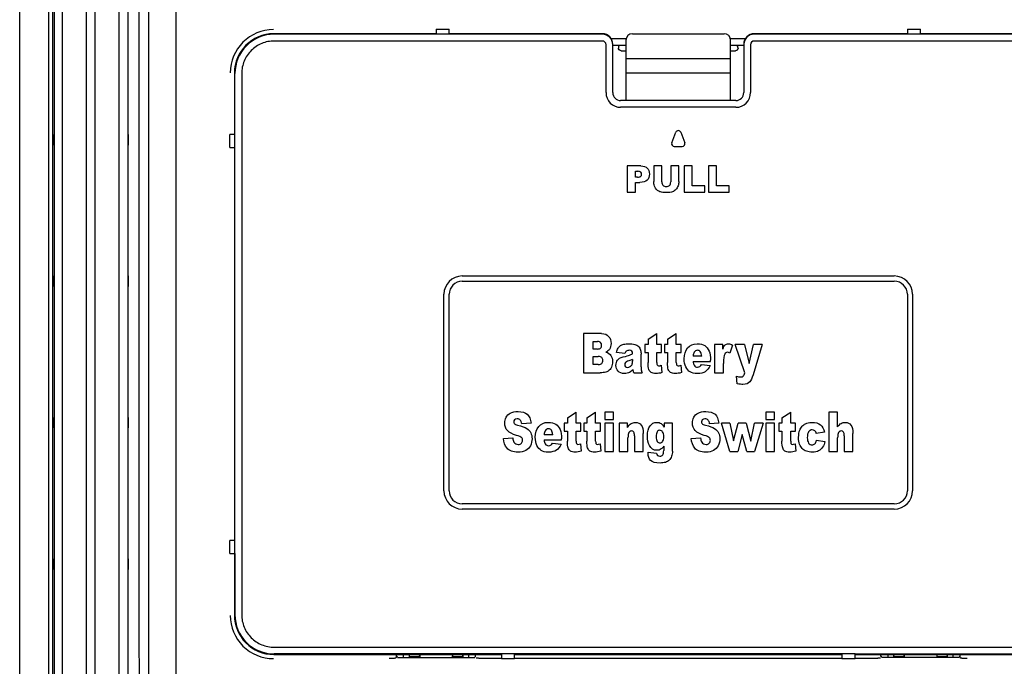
# Model space of a CAD drawing. Header units: millimetres. Extents: x 6863 to 7584, y 164 to 940.
# Tile 12 of 17: x 7336 to 7411, y 581 to 630. Entities that reach past the tile are written whole.
import ezdxf

# ---------------------------------------------------------------- set-up
doc = ezdxf.new("R2010")
doc.units = ezdxf.units.MM
doc.header["$LTSCALE"] = 32.67
doc.layers.get('0').update_dxf_attribs({"linetype": 'CONTINUOUS'})

msp = doc.modelspace()

# ---------------------------------------------------------------- linework, layer by layer
at = {"color": 0, "linetype": 'Continuous'}
for p, q in [((7335.924, 548.886), (7335.924, 682.886)), ((7338.147, 548.886), (7338.147, 682.886)), ((7338.452, 548.886), (7338.452, 682.886)), ((7338.547, 682.886), (7338.547, 548.886)), ((7339.199, 550.136), (7339.199, 681.636)), ((7340.999, 681.636), (7340.999, 550.136)), ((7341.699, 550.136), (7341.699, 681.636)), ((7343.499, 681.636), (7343.499, 550.136)), ((7344.204, 550.136), (7344.204, 681.636)), ((7347.856, 680.063), (7347.856, 551.71)), ((7345.751, 662.493), (7345.751, 569.279)), ((7345.028, 648.603), (7345.028, 583.17)), ((7367.724, 629.728), (7367.724, 629.348)), ((7367.724, 629.728), (7368.724, 629.728)), ((7368.724, 629.348), (7368.724, 629.728)), ((7403.724, 629.728), (7403.724, 629.348)), ((7403.724, 629.728), (7404.724, 629.728)), ((7404.724, 629.348), (7404.724, 629.728)), ((7367.724, 629.386), (7355.322, 629.386)), ((7380.424, 629.348), (7355.36, 629.348)), ((7380.424, 628.83), (7355.36, 628.83)), ((7380.424, 629.386), (7368.724, 629.386)), ((7381.091, 629.017), (7382.224, 629.017)), ((7382.224, 628.886), (7382.224, 624.286)), ((7382.724, 629.386), (7389.724, 629.386)), ((7390.224, 629.017), (7391.356, 629.017)), ((7390.224, 624.286), (7390.224, 628.886)), ((7403.724, 629.386), (7392.024, 629.386)), ((7417.087, 629.348), (7392.024, 629.348)), ((7417.087, 628.83), (7392.024, 628.83)), ((7417.125, 629.386), (7404.724, 629.386)), ((7380.706, 624.886), (7380.706, 628.548)), ((7381.224, 624.886), (7381.224, 628.548)), ((7381.224, 628.504), (7382.224, 628.504)), ((7381.666, 628.399), (7381.724, 628.486)), ((7382.224, 628.486), (7381.724, 628.486)), ((7381.858, 628.087), (7382.224, 628.087)), ((7390.224, 628.504), (7391.224, 628.504)), ((7390.724, 628.486), (7390.224, 628.486)), ((7390.224, 628.087), (7390.589, 628.087)), ((7390.781, 628.399), (7390.724, 628.486)), ((7391.224, 628.548), (7391.224, 624.886)), ((7391.741, 628.548), (7391.741, 624.886)), ((7390.224, 627.458), (7382.224, 627.458)), ((7352.324, 626.387), (7352.324, 621.686)), ((7352.362, 590.686), (7352.362, 626.35)), ((7352.879, 626.35), (7352.879, 585.023)), ((7390.224, 626.37), (7382.224, 626.37)), ((7390.624, 624.286), (7381.824, 624.286)), ((7390.624, 623.768), (7381.824, 623.768)), ((7338.504, 620.886), (7338.504, 621.686)), ((7344.231, 620.886), (7344.231, 621.686)), ((7351.982, 620.686), (7351.982, 621.686)), ((7352.362, 621.686), (7351.982, 621.686)), ((7385.728, 621.058), (7386.037, 621.858)), ((7386.41, 621.858), (7386.719, 621.058)), ((7351.982, 620.686), (7352.362, 620.686)), ((7352.324, 620.686), (7352.324, 590.686)), ((7385.915, 620.786), (7386.532, 620.786)), ((7382.327, 619.286), (7382.327, 617.286)), ((7383.354, 619.286), (7382.327, 619.286)), ((7384.348, 619.286), (7384.348, 618.094)), ((7384.965, 619.286), (7384.348, 619.286)), ((7384.965, 618.065), (7384.965, 619.286)), ((7385.649, 619.286), (7385.649, 618.065)), ((7386.265, 619.286), (7385.649, 619.286)), ((7386.265, 618.094), (7386.265, 619.286)), ((7386.674, 619.286), (7386.674, 617.286)), ((7387.292, 619.286), (7386.674, 619.286)), ((7387.292, 617.779), (7387.292, 619.286)), ((7388.538, 619.286), (7388.538, 617.286)), ((7389.156, 619.286), (7388.538, 619.286)), ((7389.156, 617.779), (7389.156, 619.286)), ((7382.947, 618.434), (7382.947, 618.88)), ((7382.947, 618.88), (7383.123, 618.88)), ((7383.099, 618.434), (7382.947, 618.434)), ((7382.947, 617.286), (7382.947, 618.028)), ((7382.947, 618.028), (7383.286, 618.028)), ((7388.257, 617.779), (7387.292, 617.779)), ((7388.257, 617.286), (7388.257, 617.779)), ((7390.121, 617.779), (7389.156, 617.779)), ((7390.121, 617.286), (7390.121, 617.779)), ((7382.327, 617.286), (7382.947, 617.286)), ((7386.674, 617.286), (7388.257, 617.286)), ((7388.538, 617.286), (7390.121, 617.286)), ((7338.504, 610.086), (7338.504, 610.886)), ((7344.231, 610.086), (7344.231, 610.886)), ((7369.724, 610.886), (7402.724, 610.886)), ((7369.724, 610.486), (7402.724, 610.486)), ((7368.324, 594.486), (7368.324, 609.486)), ((7368.724, 594.486), (7368.724, 609.486)), ((7403.724, 609.486), (7403.724, 594.486)), ((7404.124, 609.486), (7404.124, 594.486)), ((7378.985, 606.486), (7378.985, 603.486)), ((7380.373, 606.486), (7378.985, 606.486)), ((7383.919, 606.059), (7384.587, 606.486)), ((7384.587, 605.659), (7384.587, 606.486)), ((7385.408, 606.059), (7386.075, 606.486)), ((7386.075, 605.659), (7386.075, 606.486)), ((7379.733, 605.31), (7379.733, 605.878)), ((7379.733, 605.878), (7380.061, 605.878)), ((7383.674, 605.659), (7383.674, 605.05)), ((7383.919, 605.659), (7383.674, 605.659)), ((7383.919, 606.059), (7383.919, 605.659)), ((7384.954, 605.659), (7384.587, 605.659)), ((7384.954, 605.05), (7384.954, 605.659)), ((7385.162, 605.659), (7385.162, 605.05)), ((7385.408, 605.659), (7385.162, 605.659)), ((7385.408, 606.059), (7385.408, 605.659)), ((7386.442, 605.659), (7386.075, 605.659)), ((7386.442, 605.05), (7386.442, 605.659)), ((7389.003, 605.659), (7389.003, 603.486)), ((7389.626, 605.659), (7389.003, 605.659)), ((7389.626, 605.303), (7389.626, 605.659)), ((7390.371, 605.594), (7390.165, 605.001)), ((7391.301, 603.486), (7390.572, 605.659)), ((7391.275, 605.659), (7390.572, 605.659)), ((7391.275, 605.659), (7391.633, 604.213)), ((7391.633, 604.213), (7391.965, 605.659)), ((7392.624, 605.659), (7391.933, 603.339)), ((7392.624, 605.659), (7391.965, 605.659)), ((7380.056, 605.31), (7379.733, 605.31)), ((7379.733, 604.131), (7379.733, 604.739)), ((7379.733, 604.739), (7380.11, 604.739)), ((7382.155, 604.956), (7381.518, 605.039)), ((7383.384, 603.949), (7383.384, 604.908)), ((7383.674, 605.05), (7383.919, 605.05)), ((7383.919, 605.05), (7383.919, 604.284)), ((7384.587, 604.278), (7384.587, 605.05)), ((7384.587, 605.05), (7384.954, 605.05)), ((7385.162, 605.05), (7385.408, 605.05)), ((7385.408, 605.05), (7385.408, 604.284)), ((7386.075, 604.278), (7386.075, 605.05)), ((7386.075, 605.05), (7386.442, 605.05)), ((7388.012, 604.765), (7387.356, 604.765)), ((7380.111, 604.131), (7379.733, 604.131)), ((7382.732, 604.518), (7382.732, 604.385)), ((7384.929, 604.078), (7384.979, 603.505)), ((7386.418, 604.078), (7386.467, 603.505)), ((7387.354, 604.366), (7388.69, 604.366)), ((7387.996, 604.125), (7388.652, 604.049)), ((7388.69, 604.366), (7388.69, 604.46)), ((7389.672, 603.486), (7389.672, 604.215)), ((7378.985, 603.486), (7380.265, 603.486)), ((7382.842, 603.486), (7383.468, 603.486)), ((7389.003, 603.486), (7389.672, 603.486)), ((7390.718, 602.653), (7390.667, 603.235)), ((7377.756, 600.059), (7378.424, 600.486)), ((7378.424, 599.659), (7378.424, 600.486)), ((7379.245, 600.059), (7379.913, 600.486)), ((7379.913, 599.659), (7379.913, 600.486)), ((7380.621, 600.486), (7380.621, 599.919)), ((7381.288, 600.486), (7380.621, 600.486)), ((7381.288, 599.919), (7381.288, 600.486)), ((7392.914, 600.486), (7392.914, 599.919)), ((7393.581, 600.486), (7392.914, 600.486)), ((7393.581, 599.919), (7393.581, 600.486)), ((7394.142, 600.059), (7394.81, 600.486)), ((7394.81, 599.659), (7394.81, 600.486)), ((7397.731, 600.486), (7397.731, 597.486)), ((7398.397, 600.486), (7397.731, 600.486)), ((7398.397, 599.381), (7398.397, 600.486)), ((7338.504, 599.286), (7338.504, 600.086)), ((7344.231, 599.286), (7344.231, 600.086)), ((7374.977, 599.643), (7374.278, 599.592)), ((7377.511, 599.659), (7377.511, 599.05)), ((7377.756, 599.659), (7377.511, 599.659)), ((7377.756, 600.059), (7377.756, 599.659)), ((7378.791, 599.659), (7378.424, 599.659)), ((7378.791, 599.05), (7378.791, 599.659)), ((7378.999, 599.659), (7378.999, 599.05)), ((7379.245, 599.659), (7378.999, 599.659)), ((7379.245, 600.059), (7379.245, 599.659)), ((7380.279, 599.659), (7379.913, 599.659)), ((7380.279, 599.05), (7380.279, 599.659)), ((7380.621, 599.919), (7381.288, 599.919)), ((7380.621, 599.659), (7380.621, 597.486)), ((7381.288, 599.659), (7380.621, 599.659)), ((7381.288, 597.486), (7381.288, 599.659)), ((7381.713, 599.659), (7381.713, 597.486)), ((7382.334, 599.659), (7381.713, 599.659)), ((7382.334, 599.305), (7382.334, 599.659)), ((7385.159, 599.659), (7385.159, 599.338)), ((7385.783, 599.659), (7385.159, 599.659)), ((7385.783, 597.607), (7385.783, 599.659)), ((7389.318, 599.643), (7388.619, 599.592)), ((7390.174, 597.486), (7389.531, 599.659)), ((7390.174, 599.659), (7389.531, 599.659)), ((7390.174, 599.659), (7390.452, 598.29)), ((7390.452, 598.29), (7390.806, 599.659)), ((7391.408, 599.659), (7390.806, 599.659)), ((7391.408, 599.659), (7391.775, 598.286)), ((7391.775, 598.286), (7392.055, 599.659)), ((7392.697, 599.659), (7392.055, 597.486)), ((7392.697, 599.659), (7392.055, 599.659)), ((7392.914, 599.919), (7393.581, 599.919)), ((7392.914, 599.659), (7392.914, 597.486)), ((7393.581, 599.659), (7392.914, 599.659)), ((7393.581, 597.486), (7393.581, 599.659)), ((7393.897, 599.659), (7393.897, 599.05)), ((7394.142, 599.659), (7393.897, 599.659)), ((7394.142, 600.059), (7394.142, 599.659)), ((7395.177, 599.659), (7394.81, 599.659)), ((7395.177, 599.05), (7395.177, 599.659)), ((7376.637, 598.765), (7375.98, 598.765)), ((7377.511, 599.05), (7377.756, 599.05)), ((7377.756, 599.05), (7377.756, 598.284)), ((7378.424, 598.278), (7378.424, 599.05)), ((7378.424, 599.05), (7378.791, 599.05)), ((7378.999, 599.05), (7379.245, 599.05)), ((7379.245, 599.05), (7379.245, 598.284)), ((7379.913, 598.278), (7379.913, 599.05)), ((7379.913, 599.05), (7380.279, 599.05)), ((7382.882, 598.681), (7382.882, 597.486)), ((7383.552, 597.486), (7383.552, 598.868)), ((7391.11, 598.794), (7390.77, 597.486)), ((7391.462, 597.486), (7391.11, 598.794)), ((7393.897, 599.05), (7394.142, 599.05)), ((7394.142, 599.05), (7394.142, 598.284)), ((7394.81, 598.278), (7394.81, 599.05)), ((7394.81, 599.05), (7395.177, 599.05)), ((7397.39, 598.962), (7396.763, 598.857)), ((7398.9, 598.681), (7398.9, 597.486)), ((7399.569, 597.486), (7399.569, 598.868)), ((7372.878, 598.479), (7373.583, 598.534)), ((7375.979, 598.366), (7377.314, 598.366)), ((7376.62, 598.125), (7377.277, 598.049)), ((7377.314, 598.366), (7377.314, 598.46)), ((7378.767, 598.078), (7378.816, 597.505)), ((7380.255, 598.078), (7380.304, 597.505)), ((7382.38, 597.486), (7382.38, 598.53)), ((7385.112, 597.887), (7385.112, 597.558)), ((7387.219, 598.479), (7387.925, 598.534)), ((7395.152, 598.078), (7395.202, 597.505)), ((7396.791, 598.338), (7397.425, 598.247)), ((7398.397, 597.486), (7398.397, 598.53)), ((7380.621, 597.486), (7381.288, 597.486)), ((7381.713, 597.486), (7382.38, 597.486)), ((7382.882, 597.486), (7383.552, 597.486)), ((7383.919, 597.437), (7384.565, 597.345)), ((7385.785, 597.511), (7385.783, 597.607)), ((7390.174, 597.486), (7390.77, 597.486)), ((7391.462, 597.486), (7392.055, 597.486)), ((7392.914, 597.486), (7393.581, 597.486)), ((7397.731, 597.486), (7398.397, 597.486)), ((7398.9, 597.486), (7399.569, 597.486)), ((7402.724, 593.486), (7369.724, 593.486)), ((7402.724, 593.086), (7369.724, 593.086)), ((7351.982, 589.686), (7351.982, 590.686)), ((7352.362, 590.686), (7351.982, 590.686)), ((7352.362, 589.686), (7352.362, 590.686)), ((7351.982, 589.686), (7352.362, 589.686)), ((7352.324, 589.686), (7352.324, 584.985)), ((7352.362, 589.686), (7352.362, 585.023)), ((7338.504, 588.486), (7338.504, 589.286)), ((7344.231, 588.486), (7344.231, 589.286)), ((7355.36, 582.542), (7417.087, 582.542)), ((7355.322, 581.986), (7372.724, 581.986)), ((7399.724, 582.025), (7355.36, 582.025)), ((7364.701, 581.822), (7364.663, 581.71)), ((7364.701, 581.949), (7364.713, 581.986)), ((7364.701, 581.822), (7364.701, 581.949)), ((7364.746, 581.822), (7364.701, 581.822)), ((7364.771, 581.749), (7364.746, 581.822)), ((7364.771, 581.749), (7370.676, 581.749)), ((7365.224, 581.986), (7365.224, 581.749)), ((7365.674, 581.986), (7365.674, 581.786)), ((7365.674, 581.786), (7365.691, 581.804)), ((7365.674, 581.786), (7366.474, 581.786)), ((7365.691, 581.804), (7365.706, 581.986)), ((7366.456, 581.804), (7365.691, 581.804)), ((7366.441, 581.986), (7366.456, 581.804)), ((7366.474, 581.786), (7366.456, 581.804)), ((7366.474, 581.986), (7366.474, 581.786)), ((7368.974, 581.986), (7368.974, 581.786)), ((7368.974, 581.786), (7368.991, 581.804)), ((7368.974, 581.786), (7369.774, 581.786)), ((7368.991, 581.804), (7369.006, 581.986)), ((7369.756, 581.804), (7368.991, 581.804)), ((7369.741, 581.986), (7369.756, 581.804)), ((7369.774, 581.786), (7369.756, 581.804)), ((7369.774, 581.986), (7369.774, 581.786)), ((7370.224, 581.749), (7370.224, 581.986)), ((7370.701, 581.822), (7370.676, 581.749)), ((7370.701, 581.822), (7370.746, 581.822)), ((7370.746, 581.949), (7370.734, 581.986)), ((7370.746, 581.822), (7370.746, 581.949)), ((7372.724, 581.686), (7371.283, 581.686)), ((7372.724, 582.025), (7372.724, 581.645)), ((7373.724, 581.645), (7372.724, 581.645)), ((7373.724, 581.645), (7373.724, 582.025)), ((7373.724, 581.986), (7398.724, 581.986)), ((7398.724, 581.686), (7373.724, 581.686)), ((7398.724, 582.025), (7398.724, 581.645)), ((7399.724, 581.645), (7398.724, 581.645)), ((7399.724, 581.645), (7399.724, 582.025)), ((7399.724, 582.025), (7417.087, 582.025)), ((7399.724, 581.986), (7417.125, 581.986)), ((7401.164, 581.686), (7399.724, 581.686)), ((7401.701, 581.949), (7401.713, 581.986)), ((7401.701, 581.822), (7401.701, 581.949)), ((7401.746, 581.822), (7401.701, 581.822)), ((7401.771, 581.749), (7401.746, 581.822)), ((7407.676, 581.749), (7401.771, 581.749)), ((7402.224, 581.986), (7402.224, 581.749)), ((7402.674, 581.986), (7402.674, 581.786)), ((7402.674, 581.786), (7402.691, 581.804)), ((7402.674, 581.786), (7403.474, 581.786)), ((7402.691, 581.804), (7402.706, 581.986)), ((7403.456, 581.804), (7402.691, 581.804)), ((7403.441, 581.986), (7403.456, 581.804)), ((7403.474, 581.786), (7403.456, 581.804)), ((7403.474, 581.986), (7403.474, 581.786)), ((7405.974, 581.986), (7405.974, 581.786)), ((7405.974, 581.786), (7405.991, 581.804)), ((7405.974, 581.786), (7406.774, 581.786)), ((7405.991, 581.804), (7406.006, 581.986)), ((7406.756, 581.804), (7405.991, 581.804)), ((7406.741, 581.986), (7406.756, 581.804)), ((7406.774, 581.786), (7406.756, 581.804)), ((7406.774, 581.986), (7406.774, 581.786)), ((7407.224, 581.749), (7407.224, 581.986)), ((7407.701, 581.822), (7407.676, 581.749)), ((7407.701, 581.822), (7407.746, 581.822)), ((7407.746, 581.949), (7407.734, 581.986)), ((7407.746, 581.822), (7407.746, 581.949)), ((7407.784, 581.71), (7407.746, 581.822))]:
    msp.add_line(p, q, dxfattribs=at)
for centre, radius, start, end in [((7355.304, 626.405), 3.296, 89.99514, 135.09102), ((7355.305, 626.406), 3.296, 135.10606, 180.00472), ((7355.322, 626.387), 2.999, 90.00459, 179.99543), ((7355.36, 626.349), 2.998, 89.99652, 180.00351), ((7380.423, 628.586), 0.8, 359.99385, 89.98749), ((7380.424, 628.548), 0.8, 0.00761, 90.00288), ((7380.424, 628.548), 0.282, 359.96875, 89.97352), ((7382.724, 628.886), 0.5, 90, 180), ((7389.724, 628.886), 0.5, 0, 90), ((7392.024, 628.586), 0.8, 90.01251, 180.00616), ((7392.024, 628.548), 0.8, 89.99683, 177.31591), ((7392.024, 628.548), 0.282, 90.02583, 180.03037), ((7392.016, 628.548), 0.792, 177.29391, 179.99722), ((7381.824, 624.886), 1.118, 179.9994, 270), ((7381.824, 624.886), 0.6, 180, 270), ((7390.624, 624.886), 1.118, 270, 0.00025), ((7390.624, 624.886), 0.6, 270, 0), ((7386.224, 621.786), 0.2, 21.0888, 158.9112), ((7385.915, 620.986), 0.2, 158.9112, 270), ((7386.532, 620.986), 0.2, 270, 21.0888), ((7369.724, 609.486), 1.4, 90, 180), ((7402.724, 609.486), 1.4, 0, 90), ((7369.724, 609.486), 1, 90, 180), ((7402.724, 609.486), 1, 0, 90), ((7369.724, 594.486), 1.4, 180, 270), ((7369.724, 594.486), 1, 180, 270), ((7402.724, 594.486), 1.4, 270, 0), ((7402.724, 594.486), 1, 270, 0), ((7355.305, 584.967), 3.296, 179.99514, 225.09102), ((7355.322, 584.985), 2.999, 179.99156, 270.00844), ((7355.36, 585.023), 2.998, 179.99651, 270.00351), ((7355.304, 584.967), 3.296, 225.10606, 270.00472)]:
    msp.add_arc(centre, radius, start, end, dxfattribs=at)
for centre, start_param, end_param in [((7381.666, 627.899), 0.02618, 0.675104), ((7390.781, 627.899), -0.675104, -0.02618)]:
    msp.add_ellipse(centre, major_axis=(0, 0.5), ratio=0.017455, start_param=start_param, end_param=end_param, dxfattribs=at)
for points, knots in [([(7355.36, 628.83), (7355.038, 628.83), (7354.386, 628.699), (7353.56, 628.15), (7353.011, 627.324), (7352.879, 626.672), (7352.879, 626.349)], [0, 0, 0, 0, 0.249994, 0.499996, 0.749998, 1, 1, 1, 1]), ([(7381.858, 628.087), (7381.801, 628.087), (7381.693, 628.138), (7381.66, 628.244), (7381.661, 628.289)], [0, 0, 0, 0, 0.556217, 1, 1, 1, 1]), ([(7390.765, 628.194), (7390.761, 628.186), (7390.742, 628.155), (7390.714, 628.129), (7390.691, 628.115)], [0, 0, 0, 0, 0.237009, 1, 1, 1, 1]), ([(7390.787, 628.289), (7390.787, 628.282), (7390.786, 628.249), (7390.777, 628.216), (7390.765, 628.194)], [0, 0, 0, 0, 0.223012, 1, 1, 1, 1]), ([(7352.879, 585.023), (7352.879, 584.7), (7353.011, 584.049), (7353.56, 583.222), (7354.386, 582.673), (7355.038, 582.542), (7355.36, 582.542)], [0, 0, 0, 0, 0.249994, 0.499995, 0.749998, 1, 1, 1, 1]), ([(7345.028, 583.17), (7345.028, 582.458), (7345.04, 581.128), (7345.079, 579.798), (7345.107, 579.181)], [0, 0, 0, 0, 0.534955, 1, 1, 1, 1]), ([(7364.663, 581.71), (7364.662, 581.705), (7364.641, 581.703), (7364.611, 581.696), (7364.558, 581.692), (7364.493, 581.687), (7364.417, 581.683), (7364.301, 581.677), (7364.212, 581.674), (7364.151, 581.671)], [0, 0, 0, 0, 0.028374, 0.09585, 0.197759, 0.327616, 0.478716, 0.644746, 1, 1, 1, 1]), ([(7371.283, 581.686), (7371.22, 581.686), (7371.128, 581.687), (7371.011, 581.69), (7370.937, 581.693), (7370.876, 581.697), (7370.828, 581.701), (7370.802, 581.706), (7370.784, 581.708), (7370.783, 581.712)], [0, 0, 0, 0, 0.377548, 0.548568, 0.698857, 0.822944, 0.916431, 0.975758, 1, 1, 1, 1]), ([(7401.664, 581.712), (7401.663, 581.708), (7401.645, 581.706), (7401.619, 581.701), (7401.571, 581.697), (7401.511, 581.693), (7401.436, 581.69), (7401.319, 581.687), (7401.227, 581.686), (7401.164, 581.686)], [0, 0, 0, 0, 0.024242, 0.083569, 0.177056, 0.301143, 0.451432, 0.622452, 1, 1, 1, 1]), ([(7408.296, 581.671), (7408.235, 581.674), (7408.146, 581.677), (7408.031, 581.683), (7407.954, 581.687), (7407.889, 581.692), (7407.836, 581.696), (7407.806, 581.703), (7407.785, 581.705), (7407.784, 581.71)], [0, 0, 0, 0, 0.355254, 0.521285, 0.672385, 0.802242, 0.904151, 0.971626, 1, 1, 1, 1])]:
    msp.add_open_spline(points, degree=3, knots=knots, dxfattribs=at)
for points in [[(7390.691, 628.115), (7390.661, 628.097), (7390.624, 628.087), (7390.589, 628.087)], [(7383.354, 619.286), (7383.578, 619.286), (7383.744, 619.233), (7383.856, 619.127)], [(7383.856, 619.127), (7383.968, 619.02), (7384.024, 618.869), (7384.024, 618.672)], [(7383.099, 618.434), (7383.217, 618.434), (7383.301, 618.454), (7383.35, 618.495)], [(7383.359, 618.814), (7383.317, 618.858), (7383.238, 618.88), (7383.123, 618.88)], [(7383.841, 618.199), (7383.72, 618.084), (7383.534, 618.028), (7383.286, 618.028)], [(7383.35, 618.495), (7383.398, 618.536), (7383.422, 618.589), (7383.422, 618.655)], [(7383.422, 618.655), (7383.422, 618.717), (7383.4, 618.771), (7383.359, 618.814)], [(7384.024, 618.672), (7384.024, 618.47), (7383.962, 618.312), (7383.841, 618.199)], [(7384.406, 617.755), (7384.368, 617.884), (7384.348, 617.996), (7384.348, 618.094)], [(7384.537, 617.525), (7384.473, 617.6), (7384.429, 617.676), (7384.406, 617.755)], [(7384.749, 617.353), (7384.672, 617.394), (7384.601, 617.451), (7384.537, 617.525)], [(7384.965, 618.065), (7384.965, 617.956), (7384.995, 617.871), (7385.055, 617.81)], [(7385.055, 617.81), (7385.115, 617.749), (7385.2, 617.719), (7385.308, 617.719)], [(7385.308, 617.719), (7385.414, 617.719), (7385.497, 617.749), (7385.557, 617.809)], [(7385.557, 617.809), (7385.617, 617.869), (7385.649, 617.955), (7385.649, 618.065)], [(7386.036, 617.484), (7385.957, 617.405), (7385.875, 617.35), (7385.789, 617.319)], [(7386.209, 617.76), (7386.172, 617.655), (7386.115, 617.563), (7386.036, 617.484)], [(7386.265, 618.094), (7386.265, 617.975), (7386.246, 617.865), (7386.209, 617.76)], [(7385.037, 617.273), (7384.923, 617.286), (7384.826, 617.312), (7384.749, 617.353)], [(7385.357, 617.252), (7385.258, 617.252), (7385.152, 617.259), (7385.037, 617.273)], [(7385.789, 617.319), (7385.669, 617.275), (7385.524, 617.252), (7385.357, 617.252)], [(7380.373, 606.486), (7380.604, 606.486), (7380.781, 606.415), (7380.905, 606.271)], [(7380.905, 606.271), (7381.03, 606.128), (7381.092, 605.95), (7381.092, 605.739)], [(7380.056, 605.31), (7380.17, 605.31), (7380.251, 605.334), (7380.296, 605.383)], [(7380.296, 605.805), (7380.251, 605.854), (7380.172, 605.878), (7380.061, 605.878)], [(7380.365, 605.6), (7380.365, 605.686), (7380.342, 605.756), (7380.296, 605.805)], [(7380.296, 605.383), (7380.342, 605.432), (7380.365, 605.506), (7380.365, 605.6)], [(7381.092, 605.739), (7381.092, 605.561), (7381.048, 605.41), (7380.96, 605.283)], [(7381.621, 605.367), (7381.667, 605.447), (7381.732, 605.516), (7381.818, 605.575)], [(7381.818, 605.575), (7381.878, 605.617), (7381.961, 605.649), (7382.07, 605.673)], [(7382.07, 605.673), (7382.176, 605.696), (7382.292, 605.709), (7382.417, 605.709)], [(7382.417, 605.709), (7382.616, 605.709), (7382.777, 605.694), (7382.898, 605.666)], [(7382.898, 605.666), (7383.019, 605.637), (7383.119, 605.58), (7383.2, 605.491)], [(7383.2, 605.491), (7383.256, 605.43), (7383.302, 605.342), (7383.335, 605.23)], [(7386.676, 604.569), (7386.676, 604.908), (7386.763, 605.183), (7386.937, 605.393)], [(7386.937, 605.393), (7387.11, 605.602), (7387.351, 605.709), (7387.659, 605.709)], [(7387.659, 605.709), (7387.907, 605.709), (7388.104, 605.662), (7388.248, 605.567)], [(7388.248, 605.567), (7388.392, 605.473), (7388.502, 605.336), (7388.577, 605.158)], [(7389.626, 605.303), (7389.685, 605.457), (7389.747, 605.563), (7389.811, 605.621)], [(7389.811, 605.621), (7389.875, 605.678), (7389.954, 605.709), (7390.049, 605.709)], [(7390.049, 605.709), (7390.147, 605.709), (7390.253, 605.67), (7390.371, 605.594)], [(7380.382, 604.657), (7380.329, 604.71), (7380.239, 604.739), (7380.11, 604.739)], [(7380.46, 604.444), (7380.46, 604.532), (7380.434, 604.604), (7380.382, 604.657)], [(7380.96, 605.283), (7380.901, 605.197), (7380.814, 605.132), (7380.701, 605.082)], [(7380.701, 605.082), (7380.873, 605.029), (7380.999, 604.941), (7381.081, 604.814)], [(7381.081, 604.814), (7381.162, 604.687), (7381.203, 604.53), (7381.203, 604.34)], [(7381.518, 605.039), (7381.541, 605.179), (7381.575, 605.287), (7381.621, 605.367)], [(7381.581, 604.469), (7381.659, 604.575), (7381.801, 604.653), (7382.011, 604.705)], [(7382.011, 604.705), (7382.259, 604.767), (7382.421, 604.812), (7382.497, 604.837)], [(7382.258, 605.148), (7382.215, 605.113), (7382.181, 605.05), (7382.155, 604.956)], [(7382.503, 605.213), (7382.394, 605.213), (7382.312, 605.191), (7382.258, 605.148)], [(7382.497, 604.837), (7382.57, 604.861), (7382.649, 604.896), (7382.732, 604.937)], [(7382.681, 605.151), (7382.647, 605.193), (7382.588, 605.213), (7382.503, 605.213)], [(7382.732, 604.937), (7382.732, 605.039), (7382.714, 605.111), (7382.681, 605.151)], [(7383.335, 605.23), (7383.368, 605.117), (7383.384, 605.011), (7383.384, 604.908)], [(7387.432, 605.059), (7387.392, 604.992), (7387.365, 604.894), (7387.356, 604.765)], [(7387.686, 605.215), (7387.58, 605.215), (7387.495, 605.162), (7387.432, 605.059)], [(7387.907, 605.111), (7387.852, 605.181), (7387.778, 605.215), (7387.686, 605.215)], [(7388.012, 604.765), (7387.999, 604.925), (7387.963, 605.041), (7387.907, 605.111)], [(7388.577, 605.158), (7388.652, 604.978), (7388.69, 604.747), (7388.69, 604.46)], [(7389.775, 604.927), (7389.707, 604.8), (7389.672, 604.563), (7389.672, 604.215)], [(7389.978, 605.062), (7389.89, 605.062), (7389.823, 605.017), (7389.775, 604.927)], [(7390.165, 605.001), (7390.086, 605.041), (7390.024, 605.062), (7389.978, 605.062)], [(7380.111, 604.131), (7380.239, 604.131), (7380.329, 604.157), (7380.382, 604.215)], [(7380.382, 604.215), (7380.434, 604.272), (7380.46, 604.348), (7380.46, 604.444)], [(7381.116, 603.92), (7381.058, 603.795), (7380.979, 603.697), (7380.879, 603.625)], [(7381.203, 604.34), (7381.203, 604.184), (7381.174, 604.043), (7381.116, 603.92)], [(7381.465, 604.061), (7381.465, 604.225), (7381.503, 604.362), (7381.581, 604.469)], [(7381.625, 603.617), (7381.518, 603.736), (7381.465, 603.885), (7381.465, 604.061)], [(7382.189, 604.276), (7382.151, 604.231), (7382.133, 604.18), (7382.133, 604.123)], [(7382.133, 604.123), (7382.133, 604.057), (7382.151, 604.002), (7382.187, 603.961)], [(7382.187, 603.961), (7382.223, 603.92), (7382.277, 603.9), (7382.349, 603.9)], [(7382.446, 604.408), (7382.31, 604.364), (7382.225, 604.319), (7382.189, 604.276)], [(7382.349, 603.9), (7382.423, 603.9), (7382.492, 603.922), (7382.556, 603.967)], [(7382.732, 604.518), (7382.641, 604.477), (7382.544, 604.44), (7382.446, 604.408)], [(7382.556, 603.967), (7382.62, 604.012), (7382.665, 604.065), (7382.692, 604.131)], [(7382.692, 604.131), (7382.718, 604.196), (7382.732, 604.28), (7382.732, 604.385)], [(7383.384, 603.949), (7383.384, 603.846), (7383.389, 603.765), (7383.399, 603.707)], [(7383.975, 603.758), (7383.937, 603.867), (7383.919, 604.041), (7383.919, 604.284)], [(7384.587, 604.278), (7384.587, 604.186), (7384.594, 604.125), (7384.608, 604.094)], [(7384.608, 604.094), (7384.63, 604.049), (7384.668, 604.026), (7384.723, 604.026)], [(7384.723, 604.026), (7384.772, 604.026), (7384.841, 604.043), (7384.929, 604.078)], [(7385.463, 603.758), (7385.426, 603.867), (7385.408, 604.041), (7385.408, 604.284)], [(7386.075, 604.278), (7386.075, 604.186), (7386.082, 604.125), (7386.097, 604.094)], [(7386.097, 604.094), (7386.118, 604.049), (7386.156, 604.026), (7386.211, 604.026)], [(7386.211, 604.026), (7386.26, 604.026), (7386.329, 604.043), (7386.418, 604.078)], [(7386.806, 603.945), (7386.719, 604.121), (7386.676, 604.329), (7386.676, 604.569)], [(7387.135, 603.558), (7387.002, 603.64), (7386.892, 603.769), (7386.806, 603.945)], [(7387.354, 604.366), (7387.365, 604.231), (7387.395, 604.133), (7387.44, 604.067)], [(7387.44, 604.067), (7387.505, 603.973), (7387.588, 603.926), (7387.693, 603.926)], [(7387.693, 603.926), (7387.758, 603.926), (7387.821, 603.947), (7387.88, 603.987)], [(7387.88, 603.987), (7387.916, 604.012), (7387.953, 604.059), (7387.996, 604.125)], [(7388.652, 604.049), (7388.551, 603.83), (7388.43, 603.672), (7388.288, 603.58)], [(7380.598, 603.527), (7380.431, 603.499), (7380.319, 603.486), (7380.265, 603.486)], [(7380.879, 603.625), (7380.817, 603.58), (7380.722, 603.548), (7380.598, 603.527)], [(7382.099, 603.437), (7381.891, 603.437), (7381.734, 603.496), (7381.625, 603.617)], [(7382.509, 603.528), (7382.392, 603.468), (7382.254, 603.437), (7382.099, 603.437)], [(7382.77, 603.752), (7382.682, 603.646), (7382.595, 603.572), (7382.509, 603.528)], [(7382.792, 603.613), (7382.785, 603.642), (7382.777, 603.689), (7382.77, 603.752)], [(7382.842, 603.486), (7382.816, 603.541), (7382.8, 603.584), (7382.792, 603.613)], [(7383.399, 603.707), (7383.409, 603.65), (7383.432, 603.576), (7383.468, 603.486)], [(7384.151, 603.516), (7384.072, 603.568), (7384.013, 603.65), (7383.975, 603.758)], [(7384.517, 603.437), (7384.35, 603.437), (7384.229, 603.464), (7384.151, 603.516)], [(7384.979, 603.505), (7384.813, 603.46), (7384.659, 603.437), (7384.517, 603.437)], [(7385.639, 603.516), (7385.56, 603.568), (7385.501, 603.65), (7385.463, 603.758)], [(7386.005, 603.437), (7385.838, 603.437), (7385.717, 603.464), (7385.639, 603.516)], [(7386.467, 603.505), (7386.301, 603.46), (7386.147, 603.437), (7386.005, 603.437)], [(7387.678, 603.437), (7387.447, 603.437), (7387.266, 603.478), (7387.135, 603.558)], [(7388.288, 603.58), (7388.146, 603.486), (7387.943, 603.437), (7387.678, 603.437)], [(7390.667, 603.235), (7390.762, 603.198), (7390.869, 603.177), (7390.986, 603.177)], [(7390.986, 603.177), (7391.065, 603.177), (7391.129, 603.202), (7391.178, 603.247)], [(7391.178, 603.247), (7391.226, 603.292), (7391.268, 603.372), (7391.301, 603.486)], [(7391.933, 603.339), (7391.854, 603.073), (7391.774, 602.895), (7391.692, 602.802)], [(7391.163, 602.604), (7391.068, 602.604), (7390.919, 602.621), (7390.718, 602.653)], [(7391.692, 602.802), (7391.577, 602.672), (7391.401, 602.604), (7391.163, 602.604)], [(7373.074, 600.095), (7373.146, 600.232), (7373.253, 600.341), (7373.397, 600.419)], [(7373.397, 600.419), (7373.541, 600.496), (7373.737, 600.537), (7373.988, 600.537)], [(7373.988, 600.537), (7374.294, 600.537), (7374.528, 600.466), (7374.689, 600.323)], [(7374.689, 600.323), (7374.849, 600.179), (7374.946, 599.954), (7374.977, 599.643)], [(7387.415, 600.095), (7387.487, 600.232), (7387.594, 600.341), (7387.738, 600.419)], [(7387.738, 600.419), (7387.882, 600.496), (7388.078, 600.537), (7388.329, 600.537)], [(7388.329, 600.537), (7388.635, 600.537), (7388.869, 600.466), (7389.03, 600.323)], [(7389.03, 600.323), (7389.19, 600.179), (7389.287, 599.954), (7389.318, 599.643)], [(7372.968, 599.659), (7372.968, 599.813), (7373.002, 599.958), (7373.074, 600.095)], [(7373.177, 599.079), (7373.037, 599.232), (7372.968, 599.424), (7372.968, 599.659)], [(7373.719, 599.91), (7373.675, 599.864), (7373.654, 599.809), (7373.654, 599.743)], [(7373.654, 599.743), (7373.654, 599.694), (7373.672, 599.651), (7373.707, 599.613)], [(7373.707, 599.613), (7373.742, 599.574), (7373.826, 599.537), (7373.956, 599.502)], [(7373.914, 599.979), (7373.827, 599.979), (7373.762, 599.954), (7373.719, 599.91)], [(7374.16, 599.887), (7374.101, 599.948), (7374.019, 599.979), (7373.914, 599.979)], [(7373.956, 599.502), (7374.281, 599.416), (7374.512, 599.328), (7374.653, 599.238)], [(7374.278, 599.592), (7374.258, 599.727), (7374.219, 599.825), (7374.16, 599.887)], [(7375.301, 598.569), (7375.301, 598.908), (7375.388, 599.183), (7375.562, 599.393)], [(7375.562, 599.393), (7375.735, 599.602), (7375.975, 599.709), (7376.283, 599.709)], [(7376.283, 599.709), (7376.532, 599.709), (7376.728, 599.662), (7376.872, 599.567)], [(7376.872, 599.567), (7377.017, 599.473), (7377.126, 599.336), (7377.201, 599.158)], [(7382.334, 599.305), (7382.426, 599.449), (7382.52, 599.553), (7382.615, 599.614)], [(7382.615, 599.614), (7382.71, 599.676), (7382.825, 599.709), (7382.962, 599.709)], [(7382.962, 599.709), (7383.146, 599.709), (7383.29, 599.639), (7383.395, 599.502)], [(7383.395, 599.502), (7383.499, 599.365), (7383.552, 599.154), (7383.552, 598.868)], [(7383.868, 598.669), (7383.868, 599.007), (7383.933, 599.265), (7384.065, 599.442)], [(7384.065, 599.442), (7384.195, 599.619), (7384.365, 599.709), (7384.578, 599.709)], [(7384.578, 599.709), (7384.713, 599.709), (7384.824, 599.68), (7384.912, 599.623)], [(7384.912, 599.623), (7385.001, 599.565), (7385.083, 599.469), (7385.159, 599.338)], [(7387.309, 599.659), (7387.309, 599.813), (7387.343, 599.958), (7387.415, 600.095)], [(7387.518, 599.079), (7387.378, 599.232), (7387.309, 599.424), (7387.309, 599.659)], [(7388.06, 599.91), (7388.016, 599.864), (7387.995, 599.809), (7387.995, 599.743)], [(7387.995, 599.743), (7387.995, 599.694), (7388.013, 599.651), (7388.048, 599.613)], [(7388.048, 599.613), (7388.083, 599.574), (7388.167, 599.537), (7388.298, 599.502)], [(7388.255, 599.979), (7388.168, 599.979), (7388.103, 599.954), (7388.06, 599.91)], [(7388.501, 599.887), (7388.442, 599.948), (7388.36, 599.979), (7388.255, 599.979)], [(7388.298, 599.502), (7388.622, 599.416), (7388.853, 599.328), (7388.994, 599.238)], [(7388.619, 599.592), (7388.599, 599.727), (7388.56, 599.825), (7388.501, 599.887)], [(7395.506, 599.122), (7395.55, 599.23), (7395.611, 599.328), (7395.689, 599.414)], [(7395.689, 599.414), (7395.766, 599.5), (7395.847, 599.565), (7395.929, 599.608)], [(7395.929, 599.608), (7396.058, 599.674), (7396.225, 599.709), (7396.428, 599.709)], [(7396.428, 599.709), (7396.711, 599.709), (7396.927, 599.645), (7397.076, 599.518)], [(7397.076, 599.518), (7397.225, 599.391), (7397.33, 599.205), (7397.39, 598.962)], [(7398.397, 599.381), (7398.487, 599.498), (7398.577, 599.582), (7398.667, 599.632)], [(7398.667, 599.632), (7398.756, 599.682), (7398.862, 599.709), (7398.985, 599.709)], [(7398.985, 599.709), (7399.165, 599.709), (7399.307, 599.639), (7399.412, 599.501)], [(7399.412, 599.501), (7399.517, 599.363), (7399.569, 599.152), (7399.569, 598.868)], [(7373.873, 598.716), (7373.547, 598.806), (7373.315, 598.929), (7373.177, 599.079)], [(7374.253, 598.542), (7374.197, 598.604), (7374.071, 598.661), (7373.873, 598.716)], [(7374.653, 599.238), (7374.793, 599.148), (7374.895, 599.037), (7374.958, 598.906)], [(7374.958, 598.906), (7375.023, 598.773), (7375.055, 598.626), (7375.055, 598.462)], [(7376.056, 599.059), (7376.016, 598.992), (7375.99, 598.894), (7375.98, 598.765)], [(7376.311, 599.215), (7376.205, 599.215), (7376.119, 599.162), (7376.056, 599.059)], [(7376.532, 599.111), (7376.476, 599.181), (7376.403, 599.215), (7376.311, 599.215)], [(7376.637, 598.765), (7376.624, 598.925), (7376.588, 599.041), (7376.532, 599.111)], [(7377.201, 599.158), (7377.277, 598.978), (7377.314, 598.747), (7377.314, 598.46)], [(7382.455, 598.941), (7382.404, 598.863), (7382.38, 598.726), (7382.38, 598.53)], [(7382.651, 599.056), (7382.57, 599.056), (7382.504, 599.017), (7382.455, 598.941)], [(7382.821, 598.969), (7382.781, 599.027), (7382.723, 599.056), (7382.651, 599.056)], [(7382.882, 598.681), (7382.882, 598.816), (7382.861, 598.913), (7382.821, 598.969)], [(7384.02, 597.955), (7383.919, 598.135), (7383.868, 598.372), (7383.868, 598.669)], [(7384.608, 598.988), (7384.557, 598.911), (7384.532, 598.784), (7384.532, 598.606)], [(7384.812, 599.105), (7384.727, 599.105), (7384.659, 599.066), (7384.608, 598.988)], [(7385.029, 598.978), (7384.97, 599.062), (7384.898, 599.105), (7384.812, 599.105)], [(7385.117, 598.616), (7385.117, 598.773), (7385.087, 598.894), (7385.029, 598.978)], [(7385.032, 598.26), (7385.087, 598.338), (7385.117, 598.456), (7385.117, 598.616)], [(7388.214, 598.716), (7387.889, 598.806), (7387.656, 598.929), (7387.518, 599.079)], [(7388.594, 598.542), (7388.538, 598.604), (7388.412, 598.661), (7388.214, 598.716)], [(7388.994, 599.238), (7389.134, 599.148), (7389.236, 599.037), (7389.299, 598.906)], [(7389.299, 598.906), (7389.364, 598.773), (7389.396, 598.626), (7389.396, 598.462)], [(7395.414, 598.563), (7395.414, 598.786), (7395.444, 598.972), (7395.506, 599.122)], [(7396.179, 598.988), (7396.11, 598.89), (7396.077, 598.741), (7396.077, 598.54)], [(7396.447, 599.138), (7396.336, 599.138), (7396.248, 599.086), (7396.179, 598.988)], [(7396.655, 599.066), (7396.603, 599.113), (7396.534, 599.138), (7396.447, 599.138)], [(7396.763, 598.857), (7396.744, 598.949), (7396.708, 599.019), (7396.655, 599.066)], [(7398.472, 598.941), (7398.422, 598.863), (7398.397, 598.726), (7398.397, 598.53)], [(7398.669, 599.056), (7398.587, 599.056), (7398.522, 599.017), (7398.472, 598.941)], [(7398.839, 598.969), (7398.798, 599.027), (7398.741, 599.056), (7398.669, 599.056)], [(7398.9, 598.681), (7398.9, 598.816), (7398.878, 598.913), (7398.839, 598.969)], [(7373.145, 597.73), (7372.988, 597.926), (7372.898, 598.176), (7372.878, 598.479)], [(7373.583, 598.534), (7373.598, 598.391), (7373.629, 598.28), (7373.676, 598.206)], [(7373.676, 598.206), (7373.752, 598.084), (7373.862, 598.024), (7374.004, 598.024)], [(7374.004, 598.024), (7374.109, 598.024), (7374.191, 598.055), (7374.248, 598.117)], [(7374.248, 598.117), (7374.305, 598.178), (7374.335, 598.252), (7374.335, 598.333)], [(7374.335, 598.333), (7374.335, 598.411), (7374.307, 598.481), (7374.253, 598.542)], [(7374.928, 597.93), (7374.842, 597.767), (7374.723, 597.644), (7374.57, 597.561)], [(7375.055, 598.462), (7375.055, 598.27), (7375.013, 598.092), (7374.928, 597.93)], [(7375.43, 597.945), (7375.343, 598.121), (7375.301, 598.329), (7375.301, 598.569)], [(7375.759, 597.558), (7375.627, 597.64), (7375.517, 597.769), (7375.43, 597.945)], [(7375.979, 598.366), (7375.99, 598.231), (7376.02, 598.133), (7376.065, 598.067)], [(7376.065, 598.067), (7376.129, 597.973), (7376.213, 597.926), (7376.317, 597.926)], [(7376.317, 597.926), (7376.383, 597.926), (7376.445, 597.947), (7376.504, 597.987)], [(7376.504, 597.987), (7376.54, 598.012), (7376.578, 598.059), (7376.62, 598.125)], [(7377.277, 598.049), (7377.175, 597.83), (7377.054, 597.672), (7376.913, 597.58)], [(7377.812, 597.758), (7377.774, 597.867), (7377.756, 598.041), (7377.756, 598.284)], [(7378.424, 598.278), (7378.424, 598.186), (7378.431, 598.125), (7378.446, 598.094)], [(7378.446, 598.094), (7378.467, 598.049), (7378.505, 598.026), (7378.56, 598.026)], [(7378.56, 598.026), (7378.609, 598.026), (7378.678, 598.043), (7378.767, 598.078)], [(7379.3, 597.758), (7379.263, 597.867), (7379.245, 598.041), (7379.245, 598.284)], [(7379.913, 598.278), (7379.913, 598.186), (7379.919, 598.125), (7379.934, 598.094)], [(7379.934, 598.094), (7379.955, 598.049), (7379.993, 598.026), (7380.048, 598.026)], [(7380.048, 598.026), (7380.098, 598.026), (7380.166, 598.043), (7380.255, 598.078)], [(7384.583, 597.574), (7384.351, 597.574), (7384.162, 597.701), (7384.02, 597.955)], [(7384.532, 598.606), (7384.532, 598.448), (7384.559, 598.331), (7384.612, 598.255)], [(7384.612, 598.255), (7384.665, 598.18), (7384.735, 598.143), (7384.824, 598.143)], [(7384.824, 598.143), (7384.906, 598.143), (7384.976, 598.182), (7385.032, 598.26)], [(7385.112, 597.887), (7385.047, 597.789), (7384.981, 597.72), (7384.916, 597.676)], [(7387.486, 597.73), (7387.329, 597.926), (7387.239, 598.176), (7387.219, 598.479)], [(7387.925, 598.534), (7387.939, 598.391), (7387.97, 598.28), (7388.017, 598.206)], [(7388.017, 598.206), (7388.093, 598.084), (7388.203, 598.024), (7388.345, 598.024)], [(7388.345, 598.024), (7388.45, 598.024), (7388.532, 598.055), (7388.589, 598.117)], [(7388.589, 598.117), (7388.647, 598.178), (7388.676, 598.252), (7388.676, 598.333)], [(7388.676, 598.333), (7388.676, 598.411), (7388.648, 598.481), (7388.594, 598.542)], [(7389.269, 597.93), (7389.183, 597.767), (7389.064, 597.644), (7388.911, 597.561)], [(7389.396, 598.462), (7389.396, 598.27), (7389.354, 598.092), (7389.269, 597.93)], [(7394.198, 597.758), (7394.16, 597.867), (7394.142, 598.041), (7394.142, 598.284)], [(7394.81, 598.278), (7394.81, 598.186), (7394.817, 598.125), (7394.831, 598.094)], [(7394.831, 598.094), (7394.853, 598.049), (7394.89, 598.026), (7394.946, 598.026)], [(7394.946, 598.026), (7394.995, 598.026), (7395.064, 598.043), (7395.152, 598.078)], [(7395.489, 598.047), (7395.439, 598.178), (7395.414, 598.348), (7395.414, 598.563)], [(7395.698, 597.709), (7395.609, 597.805), (7395.539, 597.918), (7395.489, 598.047)], [(7396.077, 598.54), (7396.077, 598.362), (7396.11, 598.227), (7396.179, 598.133)], [(7396.179, 598.133), (7396.246, 598.041), (7396.333, 597.996), (7396.438, 597.996)], [(7396.438, 597.996), (7396.524, 597.996), (7396.598, 598.022), (7396.657, 598.079)], [(7396.657, 598.079), (7396.716, 598.135), (7396.762, 598.221), (7396.791, 598.338)], [(7397.425, 598.247), (7397.389, 598.082), (7397.331, 597.938), (7397.252, 597.818)], [(7373.993, 597.435), (7373.583, 597.435), (7373.302, 597.533), (7373.145, 597.73)], [(7374.57, 597.561), (7374.417, 597.478), (7374.225, 597.435), (7373.993, 597.435)], [(7376.303, 597.437), (7376.072, 597.437), (7375.89, 597.478), (7375.759, 597.558)], [(7376.913, 597.58), (7376.771, 597.486), (7376.568, 597.437), (7376.303, 597.437)], [(7377.988, 597.516), (7377.909, 597.568), (7377.85, 597.65), (7377.812, 597.758)], [(7378.354, 597.437), (7378.187, 597.437), (7378.066, 597.464), (7377.988, 597.516)], [(7378.816, 597.505), (7378.65, 597.46), (7378.496, 597.437), (7378.354, 597.437)], [(7379.476, 597.516), (7379.397, 597.568), (7379.338, 597.65), (7379.3, 597.758)], [(7379.842, 597.437), (7379.675, 597.437), (7379.554, 597.464), (7379.476, 597.516)], [(7380.304, 597.505), (7380.138, 597.46), (7379.985, 597.437), (7379.842, 597.437)], [(7383.915, 597.327), (7383.915, 597.355), (7383.915, 597.392), (7383.919, 597.437)], [(7384.11, 596.801), (7383.979, 596.932), (7383.915, 597.108), (7383.915, 597.327)], [(7384.565, 597.345), (7384.582, 597.271), (7384.606, 597.218), (7384.641, 597.189)], [(7384.916, 597.676), (7384.812, 597.607), (7384.701, 597.574), (7384.583, 597.574)], [(7384.641, 597.189), (7384.69, 597.149), (7384.75, 597.126), (7384.826, 597.126)], [(7384.826, 597.126), (7384.92, 597.126), (7384.992, 597.159), (7385.04, 597.223)], [(7385.04, 597.223), (7385.087, 597.288), (7385.112, 597.398), (7385.112, 597.558)], [(7385.714, 597.122), (7385.669, 596.999), (7385.606, 596.899), (7385.529, 596.822)], [(7385.785, 597.511), (7385.787, 597.376), (7385.76, 597.245), (7385.714, 597.122)], [(7388.334, 597.435), (7387.925, 597.435), (7387.643, 597.533), (7387.486, 597.73)], [(7388.911, 597.561), (7388.758, 597.478), (7388.566, 597.435), (7388.334, 597.435)], [(7394.373, 597.516), (7394.295, 597.568), (7394.236, 597.65), (7394.198, 597.758)], [(7394.74, 597.437), (7394.573, 597.437), (7394.452, 597.464), (7394.373, 597.516)], [(7395.202, 597.505), (7395.036, 597.46), (7394.882, 597.437), (7394.74, 597.437)], [(7396.014, 597.501), (7395.891, 597.544), (7395.786, 597.613), (7395.698, 597.709)], [(7396.475, 597.437), (7396.29, 597.437), (7396.136, 597.46), (7396.014, 597.501)], [(7396.947, 597.537), (7396.822, 597.472), (7396.665, 597.437), (7396.475, 597.437)], [(7397.252, 597.818), (7397.173, 597.697), (7397.071, 597.603), (7396.947, 597.537)], [(7384.83, 596.604), (7384.48, 596.604), (7384.241, 596.67), (7384.11, 596.801)], [(7385.236, 596.656), (7385.119, 596.623), (7384.983, 596.604), (7384.83, 596.604)], [(7385.529, 596.822), (7385.453, 596.745), (7385.354, 596.69), (7385.236, 596.656)]]:
    msp.add_open_spline(points, degree=3, dxfattribs=at)

doc.saveas('drawing.dxf')
